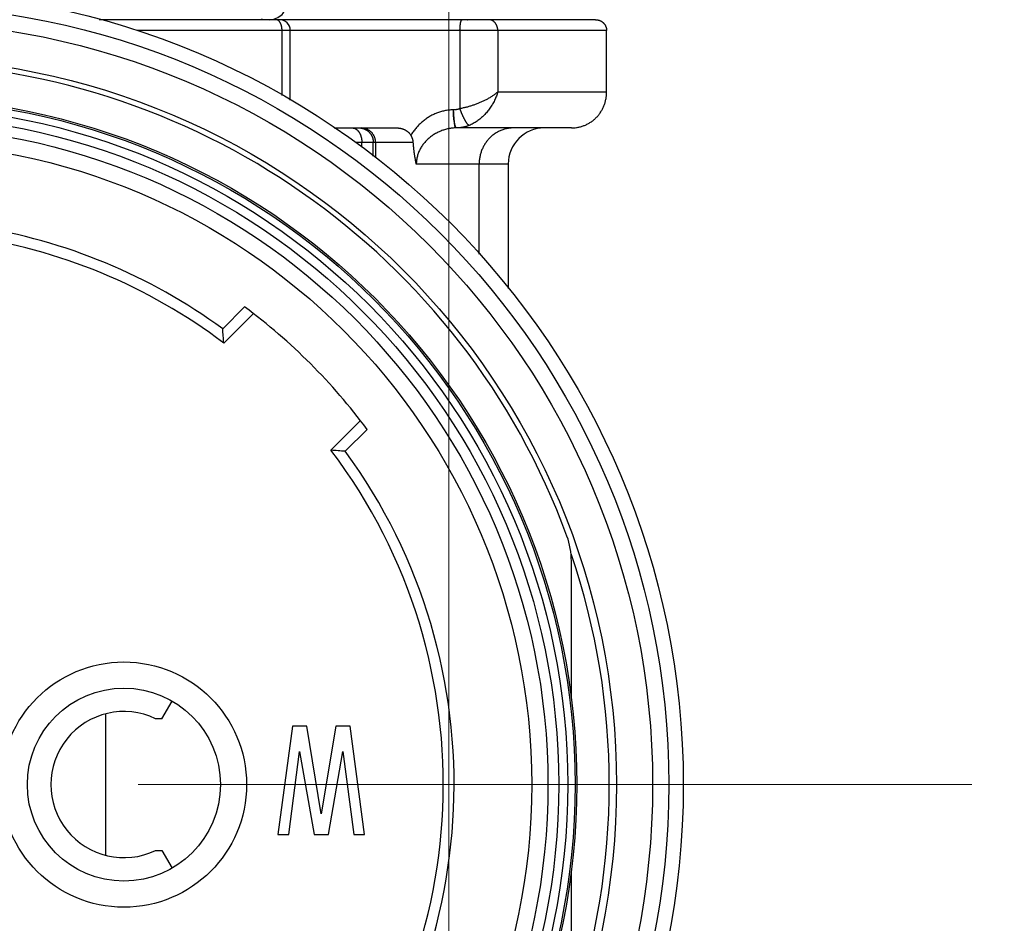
# Model space of a CAD drawing. Header units: millimetres. Extents: x 0 to 1733, y 0 to 1188.
# Tile 50 of 154: x 234 to 261, y 669 to 694. Entities that reach past the tile are written whole.
import ezdxf

# ---------------------------------------------------------------- set-up
doc = ezdxf.new("R2010")
doc.units = ezdxf.units.MM
doc.header["$LTSCALE"] = 0.727559
doc.linetypes.add('CENTER', pattern=[50.8, 31.75, -6.35, 6.35, -6.35])
for name, color, linetype in [('NoLayerName_001', 7, 'Continuous'), ('NoLayerName_002', 7, 'Continuous'), ('NoLayerName_004', 7, 'Continuous'), ('NoLayerName_006', 7, 'Continuous'), ('NoLayerName_007', 7, 'Continuous')]:
    doc.layers.add(name, color=color, linetype=linetype)
doc.styles.get("Standard").update_dxf_attribs({"font": 'txt', "bigfont": 'extfont2'})
doc.dimstyles.get("Standard").update_dxf_attribs({"dimtxt": 2.5, "dimasz": 2.5, "dimexe": 1, "dimexo": 1, "dimtad": 1, "dimdec": 3, "dimzin": 0, "dimdsep": 46, "dimtxsty": 'Standard', "dimcen": 2.5, "dimadec": 3, "dimazin": 0, "dimtfac": 0.75, "dimtdec": 3, "dimtmove": 0, "dimatfit": 3, "dimfxl": 1, "dimarcsym": 0})

# ---------------------------------------------------------------- blocks, each defined once
blk = doc.blocks.new('_OPEN30')
at = {"color": 0, "linetype": 'ByBlock', "lineweight": -2}
for p, q in [((-1, 0.267949), (0, 0)), ((0, 0), (-1, -0.267949)), ((0, 0), (-1, 0))]:
    blk.add_line(p, q, dxfattribs=at)
blk = doc.blocks.new('*D132')
at = {"layer": 'Defpoints', "color": 0}
for p in [(245.5, 757.5), (230, 640), (245.5, 610)]:
    blk.add_point(p, dxfattribs=at)
at = {"layer": 'NoLayerName_001', "color": 0, "linetype": 'Continuous', "lineweight": 13}
for p, q in [((245.5, 753.5), (245.5, 606)), ((230, 636), (230, 606)), ((222, 610), (214, 610)), ((230, 610), (245.5, 610)), ((245.5, 610), (291.292, 610)), ((253.5, 610), (261.5, 610))]:
    blk.add_line(p, q, dxfattribs=at)
at = {"layer": 'NoLayerName_001', "color": 0, "lineweight": 13, "xscale": 8, "yscale": 8, "zscale": 8}
blk.add_blockref('_OPEN30', (230, 610), dxfattribs=at)
at = {"layer": 'NoLayerName_001', "color": 0, "lineweight": 13, "xscale": 8, "yscale": 8, "zscale": 8, "rotation": 180}
blk.add_blockref('_OPEN30', (245.5, 610), dxfattribs=at)
at = {"layer": 'NoLayerName_001', "color": 0, "lineweight": 13, "insert": (276.396, 621.629), "char_height": 12.8, "attachment_point": 5}
blk.add_mtext('\\W0.8594;１６', dxfattribs=at)

msp = doc.modelspace()

# ---------------------------------------------------------------- linework, layer by layer
at = {"layer": 'NoLayerName_001', "color": 6, "linetype": 'Continuous', "lineweight": 25}
for p, q in [((239.23826799, 685.63238054), (239.84612353, 686.24023608)), ((239.26711045, 685.23695893), (240.08745667, 686.05730515)), ((243.05730515, 683.08745667), (242.23695893, 682.26711045)), ((243.24023608, 682.84612353), (242.63238054, 682.23826799))]:
    msp.add_line(p, q, dxfattribs=at)
at = {"layer": 'NoLayerName_001', "color": 4, "linetype": 'CENTER', "lineweight": 13}
msp.add_line((260, 673), (200, 673), dxfattribs=at)
at = {"layer": 'NoLayerName_001', "color": 6, "linetype": 'Continuous', "lineweight": 25}
for radius in [21.15, 17.8]:
    msp.add_circle((230, 673), radius, dxfattribs=at)
for centre, radius, start, end in [((230, 673), 15.65000427, 53.821380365, 81.178619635), ((230, 673), 15.35, 52.863170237, 82.136829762), ((230, 673), 16.5, 36.636398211, 53.363601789), ((191.96573089, 681.98512822), 47.41302789, 3.932731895, 4.411842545), ((230, 673), 15.35, 317.863170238, 37.136829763), ((230, 673), 15.65000427, 318.821380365, 36.178619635), ((238.98512822, 634.96573089), 47.41302789, 85.588157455, 86.067268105)]:
    msp.add_arc(centre, radius, start, end, dxfattribs=at)
at = {"layer": 'NoLayerName_002', "color": 6, "linetype": 'Continuous', "lineweight": 25}
for p, q in [((241.17000005, 674.62), (240.77, 671.62)), ((241.56999995, 674.62), (241.17000005, 674.62)), ((241.97, 672.19446802), (241.56999995, 674.62)), ((242.36999998, 674.62), (241.97, 672.19446802)), ((242.76999999, 674.62), (242.36999998, 674.62)), ((243.17, 671.62), (242.76999999, 674.62)), ((241.07, 671.62), (241.37, 673.91787233)), ((241.37, 673.91787233), (241.77000005, 671.62)), ((242.17000002, 671.62), (242.57, 673.91787233)), ((242.57, 673.91787233), (242.87, 671.62)), ((240.77, 671.62), (241.07, 671.62)), ((241.77000005, 671.62), (242.17000002, 671.62)), ((242.87, 671.62), (243.17, 671.62))]:
    msp.add_line(p, q, dxfattribs=at)
for radius in [3.4, 2.675]:
    msp.add_circle((236.5, 673), radius, dxfattribs=at)
at = {"layer": 'NoLayerName_004', "color": 6, "linetype": 'Continuous', "lineweight": 25}
for p, q in [((248.9, 675.38589606), (248.9, 679.19596643)), ((248.9, 666.80403357), (248.9, 670.61410394))]:
    msp.add_line(p, q, dxfattribs=at)
for radius in [22, 21.59999986, 20.15, 19.05, 19, 18.8, 18.54913243, 18.24986321]:
    msp.add_circle((230, 673), radius, dxfattribs=at)
for centre, radius, start, end in [((230, 673), 20, 20.134210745, 159.865789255), ((246.89628172, 679.1956376), 2.00371831, 0.009402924, 20.124224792), ((230, 673), 19.94999982, 341.305733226, 18.694920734)]:
    msp.add_arc(centre, radius, start, end, dxfattribs=at)
at = {"layer": 'NoLayerName_006', "color": 6, "linetype": 'Continuous', "lineweight": 25}
for p, q in [((237.55366424, 674.825), (237.83525977, 675.31273777)), ((237.55366424, 674.825), (237.37749644, 674.825)), ((237.37749644, 671.175), (237.55366424, 671.175)), ((237.55366424, 671.175), (237.83525977, 670.68726223))]:
    msp.add_line(p, q, dxfattribs=at)
msp.add_arc((236.5, 673), 2.025, 64.320823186, 295.679176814, dxfattribs=at)
at = {"layer": 'NoLayerName_007', "color": 6, "linetype": 'Continuous', "lineweight": 25}
for p, q in [((240.80910686, 694.2), (235.81718193, 694.2)), ((249.56946007, 694.2), (240.82299252, 694.2)), ((249.87604911, 693.9), (236.86195331, 693.9)), ((240.88253832, 692.10102169), (240.88253832, 693.9)), ((241.10910771, 691.9740597), (241.10910771, 693.9)), ((245.81312782, 693.9), (245.81312782, 691.73398231)), ((246.86050949, 693.9), (246.86050949, 692.2)), ((249.87604911, 692.2), (249.87604911, 693.9)), ((246.86050949, 692.2), (249.87604911, 692.2)), ((242.33016625, 691.2), (244.06412984, 691.2)), ((248.9, 691.2), (245.70927565, 691.2)), ((243.09288112, 690.8), (242.92860385, 690.8)), ((243.0928812, 690.67116507), (243.0928812, 690.8)), ((244.51902102, 690.8), (243.0928812, 690.8)), ((243.41065309, 690.42055532), (243.41065309, 690.8)), ((243.46753156, 690.8), (243.46753156, 690.3756983)), ((247.14999997, 690.2), (244.60256136, 690.2)), ((246.34373346, 687.70455861), (246.34373346, 690.2)), ((247.15, 690.2), (247.15, 686.75376924)), ((236, 671.03924221), (236, 674.96075779))]:
    msp.add_line(p, q, dxfattribs=at)
for centre, radius, start, end in [((240.52853903, 694.7), 0.5, 269.999862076, 360), ((240.80910771, 693.9), 0.3, 0, 90), ((243.08596332, 690.83532168), 0.36467851, 78.175061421, 89.941350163), ((248.15, 690.2), 1, 90, 180), ((248.90020279, 692.1901466), 0.99014662, 269.988265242, 278.187203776)]:
    msp.add_arc(centre, radius, start, end, dxfattribs=at)
for points, knots in [([(240.343927, 694.20967361), (240.34283204, 694.20927474), (240.34064633, 694.20845804), (240.33732584, 694.2073409), (240.33397846, 694.20628818), (240.33060265, 694.20531314), (240.32720234, 694.20441415), (240.32378001, 694.20359362), (240.32033852, 694.20285284), (240.31688063, 694.20219342), (240.31340913, 694.20161689), (240.30992679, 694.20112473), (240.3064364, 694.20071875), (240.30294074, 694.20039943), (240.29944257, 694.20017227), (240.29594479, 694.20002408), (240.29361279, 694.20001553), (240.29244796, 694.2)], [0, 0, 0, 0, 0.003496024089, 0.006999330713, 0.010508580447, 0.014022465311, 0.017539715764, 0.021059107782, 0.024579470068, 0.028099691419, 0.031618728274, 0.035135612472, 0.038649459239, 0.042159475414, 0.045664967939, 0.049165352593, 0.05266016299, 0.05266016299, 0.05266016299, 0.05266016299]), ([(240.75048182, 694.19419582), (240.74979926, 694.19443581), (240.74843659, 694.19492725), (240.74636808, 694.19559894), (240.74428388, 694.19623155), (240.74218307, 694.19681711), (240.74006798, 694.19735666), (240.73794005, 694.19784884), (240.73580095, 694.19829291), (240.73365229, 694.19868798), (240.73149572, 694.1990332), (240.72933286, 694.19932773), (240.72716533, 694.19957055), (240.72499477, 694.19976143), (240.72282278, 694.19989715), (240.72065107, 694.19998563), (240.71920321, 694.19999073), (240.71847996, 694.2)], [0, 0, 0, 0, 0.002170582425, 0.004345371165, 0.006523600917, 0.008704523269, 0.010887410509, 0.013071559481, 0.015256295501, 0.017440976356, 0.019624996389, 0.021807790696, 0.023988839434, 0.02616767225, 0.028343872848, 0.030517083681, 0.032687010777, 0.032687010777, 0.032687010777, 0.032687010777]), ([(240.87005012, 694.01480502), (240.86920594, 694.01835337), (240.86758112, 694.02545192), (240.86478339, 694.03600516), (240.86174317, 694.04649218), (240.85839421, 694.05693229), (240.85471773, 694.06735585), (240.85068334, 694.07778605), (240.84627682, 694.08822324), (240.84147968, 694.09862933), (240.83628163, 694.10893634), (240.83067575, 694.11906962), (240.82465489, 694.12895453), (240.81821179, 694.13851643), (240.81133896, 694.14768077), (240.80402856, 694.15637266), (240.79627287, 694.16451813), (240.78806222, 694.17203887), (240.77939258, 694.17887081), (240.77023796, 694.18489477), (240.76065354, 694.19019187), (240.75383963, 694.19278152), (240.75048182, 694.19419582)], [0, 0, 0, 0, 0.01094214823, 0.0218443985, 0.03274799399, 0.04369573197, 0.05473189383, 0.06590211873, 0.07724041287, 0.08871420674, 0.10027133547, 0.11186342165, 0.12344667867, 0.13498286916, 0.14644046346, 0.15779602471, 0.16903583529, 0.18015775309, 0.19117323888, 0.20210942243, 0.21301097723, 0.22394147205, 0.22394147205, 0.22394147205, 0.22394147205]), ([(245.81312782, 693.9), (245.81313816, 693.90347899), (245.81314321, 693.91043293), (245.81324449, 693.9208588), (245.8134071, 693.93127621), (245.81364496, 693.94168935), (245.8139596, 693.95210245), (245.81435589, 693.96251971), (245.81483779, 693.97294535), (245.8154095, 693.98338358), (245.81607516, 693.99383861), (245.81683893, 694.00431466), (245.81770486, 694.0148145), (245.81867618, 694.02533396), (245.81975088, 694.03586102), (245.82092656, 694.04637686), (245.82220067, 694.05686133), (245.82357066, 694.0672943), (245.82503394, 694.07765564), (245.82658818, 694.08792517), (245.82822993, 694.09808292), (245.82996022, 694.10810967), (245.83176925, 694.11801421), (245.83373776, 694.12783502), (245.83600716, 694.13764242), (245.83871078, 694.14752423), (245.84198119, 694.15757584), (245.84596352, 694.16785723), (245.85067965, 694.17842298), (245.85610007, 694.18834911), (245.8628422, 694.1977789), (245.87006759, 694.19891533), (245.87316378, 694.2)], [0, 0, 0, 0, 0.0104370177, 0.02086170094, 0.03127873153, 0.04169287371, 0.05210897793, 0.06253198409, 0.07296692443, 0.08341892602, 0.09389321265, 0.10439510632, 0.11493002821, 0.12549917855, 0.13608722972, 0.14667486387, 0.15724275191, 0.1677715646, 0.17824198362, 0.18863471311, 0.19893049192, 0.20911010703, 0.21915907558, 0.22913496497, 0.23915614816, 0.24935187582, 0.25986296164, 0.27084231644, 0.28245347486, 0.29439864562, 0.30530239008, 0.31514447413, 0.31514447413, 0.31514447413, 0.31514447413]), ([(246.0044868, 694.2096736), (246.00478883, 694.20940944), (246.0053886, 694.20887674), (246.0063122, 694.20810547), (246.00725221, 694.2073537), (246.00821353, 694.20662582), (246.00919791, 694.20592264), (246.01020757, 694.2052463), (246.01124302, 694.20459895), (246.01230304, 694.2039826), (246.01338579, 694.20339996), (246.01448934, 694.20285371), (246.01561177, 694.20234657), (246.01675114, 694.20188123), (246.01790554, 694.20146039), (246.01907305, 694.20108679), (246.02025173, 694.20076308), (246.02143968, 694.20049218), (246.02263496, 694.20027605), (246.02383569, 694.20012022), (246.02503978, 694.20001706), (246.02584427, 694.20001089), (246.02624584, 694.2)], [0, 0, 0, 0, 0.001203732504, 0.002406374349, 0.003609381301, 0.004814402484, 0.006023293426, 0.007238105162, 0.008459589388, 0.009686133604, 0.010916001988, 0.012147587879, 0.013379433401, 0.014610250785, 0.015838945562, 0.01706464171, 0.018286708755, 0.019504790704, 0.020718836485, 0.021929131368, 0.023136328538, 0.024341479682, 0.024341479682, 0.024341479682, 0.024341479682]), ([(246.7334112, 694.15981377), (246.73154099, 694.16104487), (246.72782531, 694.16354491), (246.72210354, 694.16706765), (246.71629447, 694.17044948), (246.71038169, 694.17366329), (246.70436943, 694.17671255), (246.69825818, 694.17959154), (246.69205334, 694.18229799), (246.68576201, 694.18482824), (246.67939195, 694.18717843), (246.67295087, 694.18934468), (246.66644651, 694.19132312), (246.65988661, 694.19310988), (246.6532789, 694.1947011), (246.64663112, 694.19609283), (246.63995098, 694.19728139), (246.63324623, 694.19826221), (246.62652462, 694.19903396), (246.61979376, 694.19958319), (246.61306181, 694.19994168), (246.60857254, 694.19996244), (246.60633095, 694.2)], [0, 0, 0, 0, 0.00671711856, 0.01343357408, 0.02015333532, 0.02688058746, 0.03361972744, 0.04037455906, 0.04714402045, 0.05392513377, 0.06071493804, 0.06751052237, 0.07430905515, 0.0811078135, 0.08790421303, 0.09469583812, 0.10148047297, 0.10825613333, 0.11502109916, 0.12177394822, 0.12851359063, 0.13523930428, 0.13523930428, 0.13523930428, 0.13523930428]), ([(246.86050949, 693.9), (246.86040528, 693.90496736), (246.86034926, 693.91491846), (246.85934735, 693.92982993), (246.85779157, 693.94471809), (246.85557876, 693.9595493), (246.85273135, 693.97429162), (246.849238, 693.98891265), (246.8450964, 694.00338011), (246.84030184, 694.01766166), (246.83485013, 694.03172493), (246.82873737, 694.0455373), (246.82196114, 694.05906064), (246.81453125, 694.07225318), (246.80646353, 694.08506773), (246.79777417, 694.0974536), (246.7884801, 694.10936093), (246.77859608, 694.12073684), (246.76814459, 694.13153935), (246.75711921, 694.14168572), (246.74562066, 694.15124433), (246.73743353, 694.15690076), (246.7334112, 694.15981377)], [0, 0, 0, 0, 0.01490535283, 0.02984473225, 0.04481259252, 0.05980409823, 0.0748153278, 0.08984347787, 0.1048870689, 0.1199461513, 0.13502251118, 0.15011987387, 0.16524282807, 0.18038317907, 0.1955246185, 0.21065237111, 0.22575387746, 0.24081934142, 0.2558423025, 0.27082023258, 0.2857551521, 0.30065425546, 0.30065425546, 0.30065425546, 0.30065425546]), ([(249.56946007, 694.2), (249.57200036, 694.19996829), (249.57708671, 694.19995101), (249.58471738, 694.19964732), (249.59235137, 694.19917904), (249.59998173, 694.19851721), (249.60760181, 694.19767104), (249.61520488, 694.1966395), (249.62278424, 694.19542431), (249.63033317, 694.19402647), (249.63784495, 694.19244711), (249.64531293, 694.1906875), (249.65273017, 694.18874824), (249.66009075, 694.1866325), (249.66738509, 694.18433378), (249.67461712, 694.18188165), (249.67937092, 694.18007299), (249.68175349, 694.17919139)], [0, 0, 0, 0, 0.0076214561, 0.01525752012, 0.02290609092, 0.03056498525, 0.03823195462, 0.04590470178, 0.053580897, 0.06125819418, 0.06893424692, 0.07660672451, 0.08427332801, 0.09193180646, 0.09957997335, 0.10721572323, 0.11483704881, 0.11483704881, 0.11483704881, 0.11483704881]), ([(249.68175349, 694.17919139), (249.68724069, 694.17689259), (249.69834187, 694.17252053), (249.71440278, 694.16453217), (249.73008391, 694.15571265), (249.7452581, 694.14594024), (249.75987892, 694.13529146), (249.77387813, 694.12378934), (249.7871933, 694.11147126), (249.79976018, 694.09837053), (249.81151541, 694.08452193), (249.82239272, 694.06995891), (249.83233121, 694.05472634), (249.84131425, 694.03890236), (249.84932028, 694.02256138), (249.85632839, 694.00577901), (249.86231844, 693.98863051), (249.8672658, 693.9711911), (249.87116239, 693.9535363), (249.87393799, 693.93574024), (249.87575251, 693.91788199), (249.87585904, 693.90594678), (249.87604911, 693.9)], [0, 0, 0, 0, 0.01784783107, 0.03577175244, 0.05376043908, 0.07180174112, 0.08988354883, 0.10799464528, 0.12612555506, 0.14426939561, 0.16242273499, 0.18058644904, 0.19876361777, 0.21695094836, 0.23514039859, 0.25332088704, 0.2714792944, 0.28960145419, 0.30767314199, 0.32568107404, 0.34361392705, 0.36146338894, 0.36146338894, 0.36146338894, 0.36146338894]), ([(240.88253832, 693.9), (240.88252815, 693.90192725), (240.88252272, 693.90578254), (240.8824251, 693.91156562), (240.88227371, 693.91734912), (240.88205873, 693.92313204), (240.88178253, 693.92891345), (240.88144421, 693.93469238), (240.88104375, 693.94046788), (240.8805809, 693.94623899), (240.88005547, 693.95200475), (240.87946724, 693.95776422), (240.878816, 693.96351643), (240.87810157, 693.96926043), (240.87732372, 693.97499527), (240.87648225, 693.98071998), (240.87557699, 693.98643364), (240.87460756, 693.99213539), (240.87357339, 693.99782456), (240.87247, 694.00349972), (240.87130708, 694.00916262), (240.87046341, 694.012923), (240.87005012, 694.01480502)], [0, 0, 0, 0, 0.00578183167, 0.01156565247, 0.01735115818, 0.02313805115, 0.02892604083, 0.03471484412, 0.04050418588, 0.04629379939, 0.05208342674, 0.05787281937, 0.06366173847, 0.06944995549, 0.0752372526, 0.08102342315, 0.08680827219, 0.09259167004, 0.09837380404, 0.10415501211, 0.1099356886, 0.11571628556, 0.11571628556, 0.11571628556, 0.11571628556]), ([(246.86050949, 692.2), (246.8490114, 692.18971095), (246.82636272, 692.16871592), (246.79023645, 692.13966703), (246.75309688, 692.11189263), (246.71490735, 692.08551395), (246.67594107, 692.06030759), (246.63636989, 692.03611747), (246.59626401, 692.01289977), (246.55565632, 691.99062141), (246.51457755, 691.9692388), (246.47305742, 691.94870979), (246.43112558, 691.92899318), (246.38881538, 691.91004375), (246.34614605, 691.89185399), (246.30313554, 691.87442806), (246.25980385, 691.85776796), (246.21617067, 691.84187637), (246.17225578, 691.82675581), (246.12807895, 691.81240879), (246.0836599, 691.79883803), (246.03901852, 691.78604543), (245.9941741, 691.77403593), (245.94914813, 691.76280315), (245.90395396, 691.75238293), (245.85863518, 691.74265373), (245.82828014, 691.7369358), (245.81312782, 691.73398231)], [0, 0, 0, 0, 0.0462886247, 0.0926104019, 0.1389849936, 0.1854010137, 0.2318204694, 0.278194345, 0.3245247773, 0.3708325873, 0.4171351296, 0.463446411, 0.5097772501, 0.5561347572, 0.6025182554, 0.6489237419, 0.6953468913, 0.741783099, 0.7882275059, 0.8346750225, 0.8811203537, 0.9275580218, 0.973982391, 1.02038769, 1.0667680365, 1.1131174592, 1.1594299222, 1.1594299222, 1.1594299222, 1.1594299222]), ([(246.86050949, 692.2), (246.85440082, 692.17998274), (246.84282766, 692.13971654), (246.82154301, 692.08052656), (246.7979885, 692.02213182), (246.77180578, 691.96474737), (246.74317915, 691.90842705), (246.71214711, 691.85326803), (246.67878723, 691.79935584), (246.64316657, 691.74677915), (246.60535479, 691.69562589), (246.5654243, 691.6459875), (246.52345788, 691.59797002), (246.47950785, 691.5517349), (246.43364029, 691.50745807), (246.38592232, 691.46531911), (246.33642255, 691.42549423), (246.28520382, 691.38817276), (246.23234976, 691.35349614), (246.17786629, 691.32178518), (246.12204788, 691.2926951), (246.08341135, 691.27646571), (246.06428999, 691.26796463)], [0, 0, 0, 0, 0.0627858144, 0.1256456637, 0.1885955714, 0.251646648, 0.3148057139, 0.3780759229, 0.4414573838, 0.5049477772, 0.5685429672, 0.6322376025, 0.6960119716, 0.7598046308, 0.8235533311, 0.8872060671, 0.9507227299, 1.0140768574, 1.0772574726, 1.1402709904, 1.2031431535, 1.2659209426, 1.2659209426, 1.2659209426, 1.2659209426]), ([(249.04120747, 691.21009149), (249.05661894, 691.21269875), (249.08756994, 691.21737236), (249.13342886, 691.22766707), (249.17885322, 691.23990313), (249.22365654, 691.2544115), (249.2677247, 691.27107216), (249.31092512, 691.28988454), (249.35312889, 691.310824), (249.39422526, 691.33384158), (249.43412789, 691.35885679), (249.47274997, 691.38579827), (249.51000578, 691.41459271), (249.54580901, 691.44516768), (249.58007453, 691.47744974), (249.61271447, 691.51137075), (249.64366203, 691.54684577), (249.67287072, 691.5837788), (249.70029225, 691.62207892), (249.7258792, 691.6616544), (249.74958397, 691.70241382), (249.7713586, 691.74426582), (249.79115635, 691.78711844), (249.80892437, 691.83087923), (249.82464288, 691.87543767), (249.83830301, 691.92067777), (249.8498947, 691.966484), (249.85940033, 692.01274067), (249.86683292, 692.05933171), (249.87209028, 692.10614281), (249.87549902, 692.15305315), (249.87569323, 692.18436945), (249.87604911, 692.2)], [0, 0, 0, 0, 0.0468913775, 0.0938675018, 0.1409061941, 0.1879857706, 0.235086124, 0.2821898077, 0.329283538, 0.3763657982, 0.4234414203, 0.4705128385, 0.517580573, 0.5646440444, 0.6117023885, 0.6587556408, 0.7058107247, 0.7528775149, 0.7999628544, 0.8470710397, 0.8942045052, 0.941364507, 0.9885518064, 1.0357667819, 1.0830037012, 1.1302501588, 1.1774901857, 1.2247051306, 1.2718745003, 1.3189767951, 1.3659903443, 1.4128941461, 1.4128941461, 1.4128941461, 1.4128941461]), ([(245.64466161, 691.70059211), (245.62548866, 691.70017319), (245.5870897, 691.69996171), (245.52958609, 691.69587653), (245.47224241, 691.68956529), (245.41520798, 691.6806402), (245.35862488, 691.66923096), (245.30263469, 691.65532996), (245.24736598, 691.63895356), (245.19290968, 691.62015763), (245.13932634, 691.59901302), (245.08667019, 691.57558333), (245.03499504, 691.54993333), (244.98435476, 691.52212774), (244.93480724, 691.49223239), (244.88641404, 691.46032309), (244.83924028, 691.4264844), (244.79335542, 691.39080175), (244.74882898, 691.35336092), (244.7057304, 691.31424766), (244.66412964, 691.27354739), (244.62409479, 691.2313467), (244.58570118, 691.18772756), (244.54899715, 691.14278909), (244.51413176, 691.09656646), (244.48087951, 691.04933245), (244.46053047, 691.01670726), (244.45014856, 691.00056648)], [0, 0, 0, 0, 0.0575325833, 0.1151588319, 0.1728474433, 0.2305657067, 0.2882805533, 0.3459596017, 0.4035776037, 0.4611550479, 0.5187304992, 0.5763372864, 0.634003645, 0.6917530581, 0.749604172, 0.8075599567, 0.8656067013, 0.9237260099, 0.981896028, 1.040092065, 1.098287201, 1.1564528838, 1.2145595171, 1.272577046, 1.3304755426, 1.3882257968, 1.4457999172, 1.4457999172, 1.4457999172, 1.4457999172]), ([(245.66309483, 691.34825874), (245.66163505, 691.35397079), (245.65860339, 691.36536782), (245.65472703, 691.38263189), (245.65121866, 691.39997836), (245.64812555, 691.41741396), (245.64540096, 691.43492097), (245.64302336, 691.45248823), (245.64096454, 691.47010282), (245.6391979, 691.48775229), (245.63769712, 691.50542432), (245.63643295, 691.52310864), (245.63539745, 691.54079972), (245.6345888, 691.558495), (245.6340035, 691.57619273), (245.63363853, 691.59389121), (245.63349053, 691.61158873), (245.63355696, 691.62928355), (245.63383241, 691.64697406), (245.63432214, 691.66465812), (245.63499158, 691.68233565), (245.63563374, 691.69411117), (245.63593033, 691.7)], [0, 0, 0, 0, 0.01768689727, 0.03537560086, 0.05307130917, 0.07077706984, 0.08849393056, 0.1062210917, 0.12395605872, 0.1416947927, 0.15943185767, 0.17716122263, 0.19488163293, 0.21259447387, 0.23030103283, 0.24800247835, 0.26569986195, 0.28339412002, 0.30108607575, 0.31877644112, 0.33646581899, 0.35415470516, 0.35415470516, 0.35415470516, 0.35415470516]), ([(245.66309483, 691.34825874), (245.66230966, 691.35408737), (245.66069967, 691.36573954), (245.65852246, 691.38324945), (245.65646637, 691.40077426), (245.65454201, 691.41831464), (245.6527242, 691.43586663), (245.65100805, 691.4534291), (245.64939078, 691.47100125), (245.64786914, 691.48858236), (245.64643999, 691.50617174), (245.64510019, 691.52376868), (245.64384656, 691.54137247), (245.64267595, 691.55898242), (245.64158521, 691.57659781), (245.64057119, 691.59421796), (245.6396307, 691.61184214), (245.63876073, 691.62946966), (245.63795752, 691.6470998), (245.63722024, 691.66473193), (245.63653698, 691.68236505), (245.63613718, 691.69412203), (245.63593033, 691.7)], [0, 0, 0, 0, 0.01764382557, 0.03528806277, 0.05293302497, 0.07057861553, 0.0882244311, 0.10587038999, 0.12351666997, 0.14116339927, 0.15881065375, 0.17645845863, 0.1941067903, 0.21175557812, 0.22940470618, 0.24705401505, 0.26470330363, 0.28235233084, 0.30000081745, 0.3176484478, 0.33529487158, 0.35293970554, 0.35293970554, 0.35293970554, 0.35293970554]), ([(245.81312782, 691.73398231), (245.8095773, 691.73257075), (245.80249593, 691.72967455), (245.79169991, 691.7257473), (245.78079734, 691.72206467), (245.76978139, 691.71867409), (245.75866846, 691.71556524), (245.7474687, 691.7127433), (245.73619396, 691.71020933), (245.72485561, 691.70796546), (245.71346517, 691.7060136), (245.7020341, 691.70435544), (245.69057388, 691.70299383), (245.67909602, 691.70192722), (245.66761188, 691.70117048), (245.65613339, 691.70067728), (245.64848222, 691.70064513), (245.64466161, 691.70059211)], [0, 0, 0, 0, 0.01146245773, 0.02294934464, 0.03445736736, 0.04598302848, 0.05752266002, 0.06907245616, 0.08062850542, 0.09218682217, 0.10374337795, 0.11529413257, 0.12683506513, 0.13836220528, 0.14987166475, 0.16135966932, 0.17282259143, 0.17282259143, 0.17282259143, 0.17282259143]), ([(246.06429365, 691.26795334), (246.06006001, 691.27077205), (246.05117821, 691.27592979), (246.0401475, 691.2866932), (246.02965021, 691.29783953), (246.0198736, 691.30960615), (246.01058537, 691.32171437), (246.00164294, 691.33408047), (245.99302173, 691.34668066), (245.984693, 691.3594895), (245.97662966, 691.37248142), (245.96880421, 691.38563086), (245.96118927, 691.39891227), (245.95375756, 691.41230021), (245.94648098, 691.42576953), (245.939332, 691.43929901), (245.93230927, 691.45288513), (245.92540873, 691.46652569), (245.91862654, 691.48021911), (245.9119587, 691.49396375), (245.90540129, 691.50775801), (245.89895036, 691.52160024), (245.89260196, 691.53548883), (245.88635213, 691.54942215), (245.88019702, 691.5633986), (245.87413243, 691.57741624), (245.86815642, 691.59147378), (245.86226842, 691.60557018), (245.85646764, 691.61970415), (245.85075337, 691.63387443), (245.84512489, 691.64807977), (245.83958141, 691.66231887), (245.83412242, 691.67659056), (245.82874631, 691.69089324), (245.82345572, 691.70522686), (245.81823727, 691.71958566), (245.81483717, 691.72918596), (245.81312738, 691.73398231)], [0, 0, 0, 0, 0.01525842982, 0.03063802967, 0.04596736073, 0.06123732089, 0.07649149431, 0.09174751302, 0.1070121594, 0.1222890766, 0.13757928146, 0.15288144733, 0.16819218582, 0.18350632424, 0.19881717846, 0.21411896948, 0.22941207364, 0.24469806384, 0.25997840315, 0.27525444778, 0.29052745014, 0.30579856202, 0.32106883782, 0.3363392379, 0.35161063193, 0.36688376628, 0.3821588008, 0.39743547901, 0.412713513, 0.42799259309, 0.44327238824, 0.45855254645, 0.47383269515, 0.48911244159, 0.50439137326, 0.51966905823, 0.53494504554, 0.53494504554, 0.53494504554, 0.53494504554]), ([(242.82969445, 691.2), (242.83550711, 691.19968468), (242.84720284, 691.19949686), (242.86456576, 691.19653191), (242.88167665, 691.19213564), (242.89837829, 691.18613996), (242.91452681, 691.17875793), (242.92998216, 691.1700954), (242.94463281, 691.16025639), (242.95844763, 691.14937166), (242.97144444, 691.13755691), (242.98364848, 691.12491972), (242.99508512, 691.1115675), (243.00577941, 691.09760701), (243.01575794, 691.08314223), (243.02505587, 691.06826119), (243.03368031, 691.05301026), (243.04164761, 691.03742384), (243.04897597, 691.02153323), (243.05568359, 691.00536974), (243.0617886, 690.98896462), (243.06730921, 690.9723491), (243.07226335, 690.95555405), (243.07667073, 690.93860823), (243.08053797, 690.92153368), (243.08387026, 690.90434985), (243.08667399, 690.8870756), (243.08895351, 690.86972976), (243.09072034, 690.85233123), (243.09195935, 690.83489864), (243.09275471, 690.81745158), (243.09279857, 690.80581431), (243.0928812, 690.8)], [0, 0, 0, 0, 0.01746364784, 0.035023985, 0.05268520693, 0.07042064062, 0.08817993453, 0.10589563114, 0.12351286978, 0.14106938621, 0.1586115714, 0.17616563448, 0.19373949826, 0.21132487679, 0.22889934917, 0.24643806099, 0.26394862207, 0.28144496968, 0.29893725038, 0.3164320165, 0.33393244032, 0.35143853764, 0.3689473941, 0.38645432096, 0.40395838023, 0.42145978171, 0.43895784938, 0.45645108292, 0.4739372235, 0.49141331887, 0.50887578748, 0.52632048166, 0.52632048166, 0.52632048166, 0.52632048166]), ([(243.02035758, 691.2), (243.02721676, 691.19981045), (243.04096516, 691.199706), (243.06153911, 691.19789414), (243.08203654, 691.19511079), (243.10238396, 691.19118967), (243.12251215, 691.18619306), (243.14235058, 691.18012147), (243.16182967, 691.17299288), (243.18088023, 691.16481557), (243.19944524, 691.15561829), (243.21748043, 691.14544223), (243.23494249, 691.13432426), (243.2517885, 691.12230206), (243.26797544, 691.109413), (243.28346034, 691.09569458), (243.29820014, 691.08118359), (243.31215346, 691.06591763), (243.32529222, 691.04994468), (243.33758877, 691.03331054), (243.34901575, 691.01606112), (243.35954576, 690.99824222), (243.36915119, 690.97989956), (243.37780511, 690.96107924), (243.38547703, 690.94182779), (243.3921509, 690.92220143), (243.39782188, 690.90226177), (243.40247814, 690.88207022), (243.4061237, 690.86168868), (243.4087056, 690.84117804), (243.41038204, 690.82060278), (243.41047792, 690.80685877), (243.41065308, 690.8)], [0, 0, 0, 0, 0.02058540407, 0.04122491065, 0.06190798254, 0.08262271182, 0.10335655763, 0.12409707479, 0.14483263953, 0.1655537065, 0.18626025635, 0.20695731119, 0.22764807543, 0.24833421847, 0.26901634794, 0.28969448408, 0.31036853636, 0.33103978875, 0.3517119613, 0.37238790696, 0.39306943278, 0.41375771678, 0.43445372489, 0.45515862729, 0.4758739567, 0.49659742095, 0.51732185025, 0.53803836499, 0.55873702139, 0.57940736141, 0.60003896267, 0.6206219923, 0.6206219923, 0.6206219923, 0.6206219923]), ([(243.160694, 691.19226109), (243.1692593, 691.19012455), (243.18656733, 691.18631152), (243.21182215, 691.17772772), (243.23658874, 691.16752525), (243.26066384, 691.15547544), (243.28393902, 691.14175151), (243.30627999, 691.12641772), (243.32755925, 691.10956738), (243.34764699, 691.09128542), (243.36641446, 691.0716595), (243.38373098, 691.05077141), (243.39947915, 691.0287108), (243.41364014, 691.00562719), (243.42619646, 690.98165322), (243.43713241, 690.95692221), (243.44643345, 690.93156676), (243.4540781, 690.90571931), (243.46007004, 690.8795127), (243.46431831, 690.85307761), (243.46708201, 690.82655234), (243.46724291, 690.80882683), (243.46753156, 690.8)], [0, 0, 0, 0, 0.02648325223, 0.05311613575, 0.07989297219, 0.10679772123, 0.13380690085, 0.16089238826, 0.1880241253, 0.21517276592, 0.24231230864, 0.26942277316, 0.29650006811, 0.32355812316, 0.3506025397, 0.37762870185, 0.40462375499, 0.43156856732, 0.4584396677, 0.48521116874, 0.51185669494, 0.53835134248, 0.53835134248, 0.53835134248, 0.53835134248]), ([(244.06412984, 691.2), (244.07161079, 691.19983645), (244.08660043, 691.19974865), (244.10906055, 691.1981749), (244.13148258, 691.19572801), (244.15380865, 691.19224354), (244.17598374, 691.18775425), (244.19795206, 691.18223986), (244.21965799, 691.17569431), (244.24104581, 691.16810761), (244.26205981, 691.15947093), (244.28264213, 691.14977547), (244.30272635, 691.13902004), (244.32225328, 691.12724124), (244.34115611, 691.11447687), (244.35936642, 691.10076567), (244.37681691, 691.08614696), (244.39343586, 691.07065712), (244.40916773, 691.05434327), (244.42389647, 691.03721231), (244.43773048, 691.0194203), (244.44588424, 691.00683481), (244.45008625, 691.00064431)], [0, 0, 0, 0, 0.02244823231, 0.0449548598, 0.06750837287, 0.09009880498, 0.11271813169, 0.13536067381, 0.158023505, 0.1807068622, 0.20341455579, 0.22615437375, 0.24893193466, 0.27173283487, 0.29453791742, 0.31732859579, 0.3400876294, 0.36279991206, 0.38545328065, 0.40803934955, 0.43055437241, 0.45300012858, 0.45300012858, 0.45300012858, 0.45300012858]), ([(245.70927565, 691.2), (245.69109929, 691.19952531), (245.65468329, 691.1992606), (245.60017862, 691.19474185), (245.54585262, 691.18785234), (245.49185262, 691.17821462), (245.43831595, 691.16602297), (245.38538262, 691.15131796), (245.33319172, 691.13418102), (245.28187423, 691.11467978), (245.23154573, 691.09287345), (245.18230535, 691.0688124), (245.13424234, 691.04254452), (245.08744551, 691.01411714), (245.04200373, 690.98357762), (244.99800578, 690.95097336), (244.95554302, 690.91635303), (244.9147148, 690.87977615), (244.8756664, 690.84127591), (244.83855896, 690.80089404), (244.80355597, 690.7586749), (244.77082106, 690.7146628), (244.74051908, 690.6689016), (244.71281229, 690.62143798), (244.68788912, 690.5723376), (244.66588981, 690.52175483), (244.64691488, 690.469911), (244.63110495, 690.4170412), (244.61854304, 690.36338445), (244.60951702, 690.30917441), (244.60355938, 690.25466253), (244.60319268, 690.21818364), (244.60256136, 690.2)], [0, 0, 0, 0, 0.0545476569, 0.1092003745, 0.1639525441, 0.2187891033, 0.2736869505, 0.3286163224, 0.3835421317, 0.4384260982, 0.4932525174, 0.5480336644, 0.602782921, 0.6575136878, 0.7122399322, 0.7669767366, 0.8217408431, 0.8765432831, 0.9313645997, 0.9861858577, 1.0410008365, 1.0958176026, 1.1506600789, 1.2055695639, 1.2606024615, 1.3157541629, 1.3709516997, 1.4261238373, 1.4812076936, 1.53615258, 1.5909239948, 1.6455077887, 1.6455077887, 1.6455077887, 1.6455077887]), ([(245.70927565, 691.2), (245.70724668, 691.20054392), (245.70278874, 691.20106349), (245.69764708, 691.20568721), (245.69318534, 691.21075041), (245.6892457, 691.21625225), (245.68590024, 691.22189112), (245.68305052, 691.2276582), (245.68058918, 691.23353127), (245.67840468, 691.23949623), (245.67640141, 691.24553653), (245.67457477, 691.2516565), (245.67291528, 691.25784921), (245.67141592, 691.2641078), (245.67006906, 691.27042517), (245.66886726, 691.27679425), (245.66780303, 691.28320799), (245.66686891, 691.28965933), (245.66605744, 691.2961412), (245.66536114, 691.30264653), (245.66477256, 691.30916828), (245.66428421, 691.31569936), (245.66388882, 691.32223272), (245.66357825, 691.32876127), (245.66334753, 691.33527798), (245.66318005, 691.34177565), (245.66312814, 691.34610082), (245.66309483, 691.34825874)], [0, 0, 0, 0, 0.00630183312, 0.01301231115, 0.01997519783, 0.0267071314, 0.03323233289, 0.03963679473, 0.04598618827, 0.05232804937, 0.05868948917, 0.0650750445, 0.07148548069, 0.07792073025, 0.08437995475, 0.09086160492, 0.09736347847, 0.103882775, 0.11041614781, 0.11695975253, 0.1235092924, 0.13006006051, 0.13660697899, 0.14314463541, 0.1496673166, 0.15616904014, 0.1626435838, 0.1626435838, 0.1626435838, 0.1626435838]), ([(245.71909376, 691.2), (245.7170294, 691.20053605), (245.71251738, 691.20103922), (245.70723567, 691.20560678), (245.7026915, 691.21068131), (245.69877287, 691.21626287), (245.69551217, 691.22202291), (245.69276776, 691.22792898), (245.69038966, 691.23393944), (245.6882196, 691.24002012), (245.68613848, 691.24614356), (245.68415374, 691.2523166), (245.68225805, 691.25853457), (245.68044866, 691.26479414), (245.67872165, 691.27109147), (245.67707341, 691.27742288), (245.67550025, 691.28378464), (245.67399849, 691.29017302), (245.67256448, 691.29658431), (245.67119453, 691.30301479), (245.66988497, 691.30946073), (245.66863212, 691.31591841), (245.66743239, 691.32238412), (245.66628174, 691.32885409), (245.66517793, 691.33532481), (245.66411195, 691.34179173), (245.66343653, 691.34610495), (245.66309483, 691.34825874)], [0, 0, 0, 0, 0.00639844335, 0.01318476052, 0.020196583, 0.02697183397, 0.0335550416, 0.04004062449, 0.04649039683, 0.05294089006, 0.05940786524, 0.06589209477, 0.07239275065, 0.07890878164, 0.08543892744, 0.09198173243, 0.09853555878, 0.10509859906, 0.11166888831, 0.1182443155, 0.12482263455, 0.13140147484, 0.13797835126, 0.14455067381, 0.15111575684, 0.15767082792, 0.16421303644, 0.16421303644, 0.16421303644, 0.16421303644]), ([(246.06428999, 691.26796463), (246.05701096, 691.2650874), (246.04249272, 691.25918385), (246.02036227, 691.25117979), (245.99801549, 691.24367517), (245.97543852, 691.23676676), (245.9526647, 691.2304335), (245.92971468, 691.22468599), (245.90661252, 691.21952636), (245.88338137, 691.21495895), (245.86004462, 691.21098768), (245.8366256, 691.20761598), (245.81314762, 691.20484968), (245.78963409, 691.20268558), (245.76610811, 691.20115407), (245.74259388, 691.20016055), (245.72692041, 691.2001038), (245.71909376, 691.2)], [0, 0, 0, 0, 0.02348115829, 0.04701203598, 0.07058590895, 0.09419564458, 0.11783376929, 0.14149253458, 0.16516398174, 0.1888400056, 0.21251241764, 0.23617300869, 0.25981361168, 0.28342616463, 0.30700277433, 0.33053578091, 0.35401782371, 0.35401782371, 0.35401782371, 0.35401782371]), ([(247.29672084, 691.2), (247.27976809, 691.19951342), (247.24578358, 691.19924445), (247.19493753, 691.19459634), (247.1442964, 691.18746497), (247.09405379, 691.17742953), (247.044392, 691.16465616), (246.99549678, 691.14915222), (246.94755087, 691.13097005), (246.90073458, 691.11013481), (246.85518733, 691.08673607), (246.81101395, 691.06088885), (246.76831641, 691.03269763), (246.72719559, 691.00226873), (246.68775282, 690.96970765), (246.65008896, 690.93512039), (246.61430503, 690.89860939), (246.58049215, 690.86027922), (246.54870992, 690.82025237), (246.51901645, 690.77864367), (246.49146881, 690.73556825), (246.46612418, 690.69114101), (246.44304026, 690.64547666), (246.42227323, 690.59869062), (246.40388663, 690.55089887), (246.38790823, 690.50223752), (246.37434603, 690.45285039), (246.36322263, 690.40288054), (246.35452338, 690.35247202), (246.3483689, 690.30176653), (246.34437767, 690.250914), (246.34415023, 690.21695078), (246.34373346, 690.2)], [0, 0, 0, 0, 0.0508791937, 0.1018995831, 0.1530339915, 0.2042507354, 0.2555157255, 0.3067945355, 0.3580544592, 0.4092690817, 0.46044317, 0.5115940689, 0.5627324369, 0.6138631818, 0.6649867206, 0.7161002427, 0.7671990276, 0.8182844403, 0.8693689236, 0.92046211, 0.9715699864, 1.022695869, 1.0738413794, 1.1250074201, 1.1761945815, 1.2273962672, 1.2785973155, 1.3297783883, 1.3809172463, 1.4319899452, 1.4829720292, 1.5338397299, 1.5338397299, 1.5338397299, 1.5338397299]), ([(244.51902102, 690.8), (244.51872785, 690.80354521), (244.51821834, 690.81064722), (244.51698978, 690.82126471), (244.51549288, 690.83185989), (244.51368477, 690.84242094), (244.51158683, 690.85294104), (244.50920318, 690.86341201), (244.50654257, 690.87382605), (244.50361252, 690.88417526), (244.50042084, 690.89445177), (244.49697529, 690.90464768), (244.49328364, 690.91475512), (244.48935364, 690.9247662), (244.48519306, 690.93467303), (244.48080961, 690.94446771), (244.47621091, 690.95414317), (244.47140207, 690.96369477), (244.46638823, 690.97312244), (244.46116281, 690.98242233), (244.4557585, 690.99161572), (244.45196085, 690.99762464), (244.45008625, 691.00064431)], [0, 0, 0, 0, 0.01067194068, 0.02135747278, 0.0320570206, 0.04277039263, 0.05349681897, 0.06423498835, 0.07498308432, 0.0857388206, 0.09649947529, 0.10726192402, 0.11802267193, 0.12877788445, 0.13952341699, 0.15025484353, 0.16096748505, 0.17165880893, 0.18233370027, 0.19299843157, 0.2036591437, 0.21432183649, 0.21432183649, 0.21432183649, 0.21432183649]), ([(244.60256136, 690.2), (244.60048731, 690.20988595), (244.59629089, 690.22964785), (244.59028606, 690.25935122), (244.58446345, 690.28909156), (244.57886054, 690.31887608), (244.57347668, 690.34870371), (244.56831871, 690.37857449), (244.56338383, 690.40848612), (244.55867117, 690.43843637), (244.55417937, 690.46842286), (244.54990719, 690.49844326), (244.54585336, 690.52849522), (244.54201663, 690.55857639), (244.53839573, 690.58868442), (244.53498943, 690.61881698), (244.53179632, 690.6489717), (244.52881575, 690.67914627), (244.52604413, 690.7093382), (244.52348891, 690.73954574), (244.52111635, 690.76976427), (244.51973621, 690.7899232), (244.51902102, 690.8)], [0, 0, 0, 0, 0.03030352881, 0.06060713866, 0.09091161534, 0.12121788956, 0.15152703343, 0.18183967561, 0.21215551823, 0.24247413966, 0.27279508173, 0.30311785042, 0.33344191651, 0.36376671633, 0.39409165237, 0.42441609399, 0.45473937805, 0.4850608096, 0.5153796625, 0.54569518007, 0.57600657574, 0.60631303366, 0.60631303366, 0.60631303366, 0.60631303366])]:
    msp.add_open_spline(points, degree=3, knots=knots, dxfattribs=at)

# ---------------------------------------------------------------- dimensions: what is measured, and where the dimension line sits
at = {"layer": 'NoLayerName_001', "color": 3, "linetype": 'Continuous', "lineweight": 13}
dim = msp.add_linear_dim(base=(245.5, 610), p1=(230, 640), p2=(245.5, 757.50000486), text='\\W0.8594;１６', dimstyle='Standard', override={"dimtxt": 12.8, "dimasz": 8, "dimexe": 4, "dimexo": 4, "dimgap": 4, "dimdec": 8, "dimzin": 8, "dimblk": 'OPEN30', "dimclrd": 0, "dimclre": 0, "dimclrt": 0, "dimtp": 0, "dimtm": 0, "dimlwd": 13, "dimlwe": 13}, dxfattribs=at)
dim.commit()
dim.dimension.update_dxf_attribs({"geometry": '*D132', "text_midpoint": (276.39581712, 610), "dimtype": 160})

doc.saveas('drawing.dxf')
